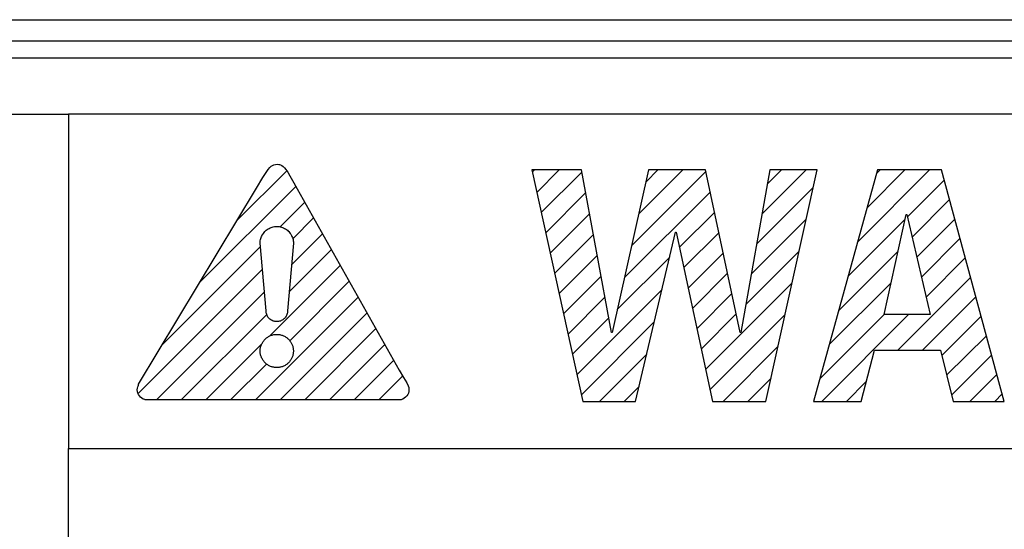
# Model space of a CAD drawing. Extents: x -840 to -217, y -121 to 557.
# Tile 14 of 145: x -602.76 to -588.67, y 179.23 to 186.51. Entities that reach past the tile are written whole.
import ezdxf

# ---------------------------------------------------------------- set-up
doc = ezdxf.new("R2010")
doc.units = 0
doc.header["$LTSCALE"] = 23.1
doc.layers.add('R912005577_AM_0', color=7, linetype='CONTINUOUS')

msp = doc.modelspace()

# ---------------------------------------------------------------- linework, layer by layer
at = {"layer": 'R912005577_AM_0', "color": 7}
for p, q in [((-618.637, 186.514), (-549.637, 186.514)), ((-618.637, 186.214), (-549.637, 186.214)), ((-549.137, 185.964), (-618.637, 185.964)), ((-617.838, 185.163), (-602.065, 185.163)), ((-550.022, 185.163), (-602.065, 185.163)), ((-602.065, 185.163), (-602.065, 180.381)), ((-599.236, 184.328), (-599.206, 184.37)), ((-599.206, 184.37), (-599.183, 184.399)), ((-599.183, 184.399), (-599.162, 184.418)), ((-599.162, 184.418), (-599.143, 184.431)), ((-599.143, 184.431), (-599.133, 184.436)), ((-599.133, 184.436), (-599.123, 184.44)), ((-599.123, 184.44), (-599.102, 184.445)), ((-599.102, 184.445), (-599.078, 184.446)), ((-599.078, 184.446), (-599.053, 184.444)), ((-599.053, 184.444), (-599.042, 184.442)), ((-599.042, 184.442), (-599.031, 184.439)), ((-599.031, 184.439), (-599.011, 184.429)), ((-599.011, 184.429), (-598.991, 184.416)), ((-598.991, 184.416), (-598.972, 184.397)), ((-598.972, 184.397), (-598.951, 184.371)), ((-598.951, 184.371), (-598.926, 184.335)), ((-594.722, 184.366), (-595.433, 184.366)), ((-595.433, 184.366), (-594.699, 181.054)), ((-595.426, 184.333), (-595.394, 184.366)), ((-595.362, 184.044), (-595.04, 184.366)), ((-594.291, 182.04), (-594.722, 184.366)), ((-593.759, 184.366), (-594.282, 182.04)), ((-593.9, 183.738), (-593.272, 184.366)), ((-593.797, 184.194), (-593.626, 184.366)), ((-592.943, 184.366), (-593.759, 184.366)), ((-592.447, 182.04), (-592.943, 184.366)), ((-592.025, 184.366), (-592.438, 182.04)), ((-592.138, 183.732), (-591.504, 184.366)), ((-592.08, 181.054), (-591.347, 184.366)), ((-592.061, 184.162), (-591.858, 184.366)), ((-591.347, 184.366), (-592.025, 184.366)), ((-590.482, 184.366), (-591.399, 181.054)), ((-590.767, 183.335), (-589.737, 184.366)), ((-590.632, 183.824), (-590.09, 184.366)), ((-590.496, 184.313), (-590.444, 184.366)), ((-589.569, 184.366), (-590.482, 184.366)), ((-588.67, 181.054), (-589.569, 184.366)), ((-599.65, 183.645), (-598.94, 184.355)), ((-599.372, 184.106), (-599.28, 184.258)), ((-599.28, 184.258), (-599.236, 184.328)), ((-598.926, 184.335), (-598.895, 184.282)), ((-598.895, 184.282), (-598.839, 184.181)), ((-595.297, 183.755), (-594.716, 184.336)), ((-594.003, 183.282), (-592.938, 184.346)), ((-601.062, 181.302), (-599.372, 184.106)), ((-600.187, 182.755), (-598.81, 184.131)), ((-598.839, 184.181), (-598.789, 184.095)), ((-598.789, 184.095), (-597.329, 181.504)), ((-592.214, 183.302), (-591.402, 184.114)), ((-590.056, 183.693), (-589.529, 184.219)), ((-595.233, 183.465), (-594.661, 184.037)), ((-594.105, 182.826), (-592.876, 184.054)), ((-589.989, 183.406), (-589.454, 183.941)), ((-599.036, 183.552), (-598.682, 183.905)), ((-598.854, 183.38), (-598.555, 183.679)), ((-595.169, 183.176), (-594.606, 183.739)), ((-593.318, 183.259), (-592.814, 183.763)), ((-592.29, 182.873), (-591.503, 183.66)), ((-590.902, 182.846), (-590.088, 183.66)), ((-590.39, 182.297), (-590.073, 183.728)), ((-590.073, 183.728), (-590.064, 183.728)), ((-590.064, 183.728), (-589.729, 182.297)), ((-589.922, 183.12), (-589.378, 183.663)), ((-599.221, 183.512), (-599.208, 183.522)), ((-599.208, 183.522), (-599.193, 183.53)), ((-599.193, 183.53), (-599.179, 183.537)), ((-599.179, 183.537), (-599.163, 183.543)), ((-599.163, 183.543), (-599.148, 183.548)), ((-599.148, 183.548), (-599.132, 183.552)), ((-599.132, 183.552), (-599.116, 183.555)), ((-599.116, 183.555), (-599.099, 183.557)), ((-599.099, 183.557), (-599.082, 183.557)), ((-599.082, 183.557), (-599.066, 183.557)), ((-599.066, 183.557), (-599.049, 183.555)), ((-599.049, 183.555), (-599.033, 183.552)), ((-599.033, 183.552), (-599.017, 183.548)), ((-599.017, 183.548), (-599.002, 183.543)), ((-599.002, 183.543), (-598.986, 183.537)), ((-598.986, 183.537), (-598.972, 183.53)), ((-598.972, 183.53), (-598.957, 183.522)), ((-598.957, 183.522), (-598.944, 183.512)), ((-599.315, 183.369), (-599.311, 183.385)), ((-599.311, 183.385), (-599.306, 183.4)), ((-599.306, 183.4), (-599.3, 183.415)), ((-599.3, 183.415), (-599.293, 183.43)), ((-599.293, 183.43), (-599.285, 183.445)), ((-599.285, 183.445), (-599.275, 183.458)), ((-599.275, 183.458), (-599.265, 183.471)), ((-599.265, 183.471), (-599.254, 183.484)), ((-599.254, 183.484), (-599.247, 183.491)), ((-599.247, 183.491), (-599.235, 183.502)), ((-599.235, 183.502), (-599.221, 183.512)), ((-598.944, 183.512), (-598.93, 183.502)), ((-598.93, 183.502), (-598.918, 183.491)), ((-598.918, 183.491), (-598.911, 183.484)), ((-598.911, 183.484), (-598.9, 183.471)), ((-598.9, 183.471), (-598.89, 183.458)), ((-598.89, 183.458), (-598.88, 183.445)), ((-598.88, 183.445), (-598.872, 183.43)), ((-598.872, 183.009), (-598.428, 183.453)), ((-598.872, 183.43), (-598.865, 183.415)), ((-598.865, 183.415), (-598.859, 183.4)), ((-598.859, 183.4), (-598.854, 183.385)), ((-598.854, 183.385), (-598.85, 183.369)), ((-595.105, 182.886), (-594.551, 183.441)), ((-593.947, 181.054), (-593.374, 183.476)), ((-593.374, 183.476), (-593.364, 183.476)), ((-593.364, 183.476), (-592.846, 181.054)), ((-593.256, 182.968), (-592.752, 183.472)), ((-589.855, 182.833), (-589.303, 183.385)), ((-600.723, 181.864), (-599.316, 183.271)), ((-599.32, 183.336), (-599.318, 183.352)), ((-599.32, 183.319), (-599.32, 183.336)), ((-599.236, 182.35), (-599.32, 183.319)), ((-599.318, 183.352), (-599.315, 183.369)), ((-598.845, 183.319), (-598.929, 182.35)), ((-598.85, 183.369), (-598.847, 183.352)), ((-598.847, 183.352), (-598.845, 183.336)), ((-598.845, 183.336), (-598.845, 183.319)), ((-598.905, 182.622), (-598.3, 183.227)), ((-595.041, 182.597), (-594.495, 183.143)), ((-594.208, 182.369), (-593.458, 183.119)), ((-593.193, 182.677), (-592.69, 183.18)), ((-592.367, 182.443), (-591.604, 183.206)), ((-591.038, 182.357), (-590.189, 183.206)), ((-589.788, 182.547), (-589.227, 183.107)), ((-599.181, 181.992), (-598.173, 183.001)), ((-601.066, 181.168), (-599.288, 182.946)), ((-594.977, 182.308), (-594.44, 182.844)), ((-593.131, 182.385), (-592.628, 182.889)), ((-590.193, 181.788), (-589.152, 182.829)), ((-598.897, 181.923), (-598.045, 182.775)), ((-592.944, 181.512), (-591.704, 182.752)), ((-591.173, 181.868), (-590.289, 182.752)), ((-600.804, 181.077), (-599.26, 182.621)), ((-599.389, 181.077), (-597.918, 182.548)), ((-594.913, 182.018), (-594.385, 182.546)), ((-594.784, 181.439), (-593.568, 182.656)), ((-593.069, 182.094), (-592.566, 182.597)), ((-589.839, 181.788), (-589.076, 182.551)), ((-600.45, 181.077), (-599.227, 182.3)), ((-599.236, 182.336), (-599.236, 182.35)), ((-599.234, 182.323), (-599.236, 182.336)), ((-599.231, 182.31), (-599.234, 182.323)), ((-599.227, 182.298), (-599.231, 182.31)), ((-599.222, 182.285), (-599.227, 182.298)), ((-599.216, 182.274), (-599.222, 182.285)), ((-599.209, 182.262), (-599.216, 182.274)), ((-599.201, 182.252), (-599.209, 182.262)), ((-599.192, 182.242), (-599.201, 182.252)), ((-599.036, 181.077), (-597.791, 182.322)), ((-598.964, 182.252), (-598.973, 182.242)), ((-598.956, 182.262), (-598.964, 182.252)), ((-598.949, 182.274), (-598.956, 182.262)), ((-598.943, 182.285), (-598.949, 182.274)), ((-598.938, 182.298), (-598.943, 182.285)), ((-598.934, 182.31), (-598.938, 182.298)), ((-598.931, 182.323), (-598.934, 182.31)), ((-598.929, 182.336), (-598.931, 182.323)), ((-598.929, 182.35), (-598.929, 182.336)), ((-593.006, 181.803), (-592.504, 182.306)), ((-592.882, 181.221), (-591.805, 182.297)), ((-591.309, 181.379), (-590.39, 182.299)), ((-591.28, 181.054), (-590.037, 182.297)), ((-589.729, 182.297), (-590.39, 182.297)), ((-589.563, 181.711), (-589.001, 182.273)), ((-599.19, 182.24), (-599.192, 182.242)), ((-599.18, 182.231), (-599.19, 182.24)), ((-599.17, 182.223), (-599.18, 182.231)), ((-599.158, 182.216), (-599.17, 182.223)), ((-599.147, 182.21), (-599.158, 182.216)), ((-599.134, 182.205), (-599.147, 182.21)), ((-599.122, 182.201), (-599.134, 182.205)), ((-599.109, 182.198), (-599.122, 182.201)), ((-599.096, 182.196), (-599.109, 182.198)), ((-599.082, 182.196), (-599.096, 182.196)), ((-599.069, 182.196), (-599.082, 182.196)), ((-599.056, 182.198), (-599.069, 182.196)), ((-599.043, 182.201), (-599.056, 182.198)), ((-599.031, 182.205), (-599.043, 182.201)), ((-599.018, 182.21), (-599.031, 182.205)), ((-599.007, 182.216), (-599.018, 182.21)), ((-598.995, 182.223), (-599.007, 182.216)), ((-598.985, 182.231), (-598.995, 182.223)), ((-598.975, 182.24), (-598.985, 182.231)), ((-598.973, 182.242), (-598.975, 182.24)), ((-594.849, 181.729), (-594.329, 182.248)), ((-594.72, 181.15), (-593.678, 182.193)), ((-599.229, 181.963), (-599.22, 181.97)), ((-599.22, 181.97), (-599.211, 181.976)), ((-599.211, 181.976), (-599.201, 181.982)), ((-599.201, 181.982), (-599.191, 181.988)), ((-599.191, 181.988), (-599.181, 181.993)), ((-599.181, 181.993), (-599.171, 181.997)), ((-599.171, 181.997), (-599.16, 182.001)), ((-599.16, 182.001), (-599.149, 182.004)), ((-599.149, 182.004), (-599.138, 182.007)), ((-599.138, 182.007), (-599.127, 182.01)), ((-599.127, 182.01), (-599.116, 182.011)), ((-599.116, 182.011), (-599.105, 182.013)), ((-599.105, 182.013), (-599.094, 182.014)), ((-599.094, 182.014), (-599.082, 182.014)), ((-599.082, 182.014), (-599.071, 182.014)), ((-599.071, 182.014), (-599.06, 182.013)), ((-599.06, 182.013), (-599.049, 182.011)), ((-599.049, 182.011), (-599.037, 182.01)), ((-599.037, 182.01), (-599.027, 182.007)), ((-599.027, 182.007), (-599.016, 182.004)), ((-599.016, 182.004), (-599.005, 182.001)), ((-599.005, 182.001), (-598.994, 181.997)), ((-598.994, 181.997), (-598.984, 181.993)), ((-598.984, 181.993), (-598.974, 181.988)), ((-598.974, 181.988), (-598.964, 181.982)), ((-598.964, 181.982), (-598.954, 181.976)), ((-598.954, 181.976), (-598.945, 181.97)), ((-598.945, 181.97), (-598.936, 181.963)), ((-598.682, 181.077), (-597.663, 182.096)), ((-594.282, 182.04), (-594.291, 182.04)), ((-592.438, 182.04), (-592.447, 182.04)), ((-589.493, 181.428), (-588.925, 181.995)), ((-600.097, 181.077), (-599.299, 181.875)), ((-599.316, 181.821), (-599.314, 181.832)), ((-599.314, 181.832), (-599.311, 181.843)), ((-599.311, 181.843), (-599.307, 181.854)), ((-599.307, 181.854), (-599.303, 181.864)), ((-599.303, 181.864), (-599.299, 181.875)), ((-599.299, 181.875), (-599.294, 181.885)), ((-599.294, 181.885), (-599.289, 181.895)), ((-599.289, 181.895), (-599.283, 181.904)), ((-599.283, 181.904), (-599.277, 181.914)), ((-599.277, 181.914), (-599.27, 181.923)), ((-599.27, 181.923), (-599.263, 181.931)), ((-599.263, 181.931), (-599.255, 181.94)), ((-599.255, 181.94), (-599.254, 181.941)), ((-599.254, 181.941), (-599.246, 181.949)), ((-599.246, 181.949), (-599.238, 181.956)), ((-599.238, 181.956), (-599.229, 181.963)), ((-598.936, 181.963), (-598.927, 181.956)), ((-598.927, 181.956), (-598.919, 181.949)), ((-598.919, 181.949), (-598.918, 181.948)), ((-598.918, 181.948), (-598.91, 181.94)), ((-598.91, 181.94), (-598.902, 181.931)), ((-598.902, 181.931), (-598.895, 181.923)), ((-598.895, 181.923), (-598.889, 181.914)), ((-598.889, 181.914), (-598.882, 181.904)), ((-598.882, 181.904), (-598.876, 181.895)), ((-598.876, 181.895), (-598.871, 181.885)), ((-598.871, 181.885), (-598.866, 181.875)), ((-598.866, 181.875), (-598.862, 181.864)), ((-598.862, 181.864), (-598.858, 181.854)), ((-598.858, 181.854), (-598.854, 181.843)), ((-598.854, 181.843), (-598.851, 181.832)), ((-598.851, 181.832), (-598.849, 181.821)), ((-598.329, 181.077), (-597.536, 181.87)), ((-592.694, 181.054), (-591.906, 181.843)), ((-599.32, 181.787), (-599.319, 181.799)), ((-599.32, 181.776), (-599.32, 181.787)), ((-599.32, 181.765), (-599.32, 181.776)), ((-599.319, 181.753), (-599.32, 181.765)), ((-599.319, 181.799), (-599.318, 181.81)), ((-599.318, 181.742), (-599.319, 181.753)), ((-599.318, 181.81), (-599.316, 181.821)), ((-599.316, 181.731), (-599.318, 181.742)), ((-599.314, 181.72), (-599.316, 181.731)), ((-599.311, 181.709), (-599.314, 181.72)), ((-599.307, 181.699), (-599.311, 181.709)), ((-599.303, 181.688), (-599.307, 181.699)), ((-599.299, 181.678), (-599.303, 181.688)), ((-598.862, 181.688), (-598.866, 181.678)), ((-598.858, 181.699), (-598.862, 181.688)), ((-598.854, 181.709), (-598.858, 181.699)), ((-598.851, 181.72), (-598.854, 181.709)), ((-598.849, 181.731), (-598.851, 181.72)), ((-598.849, 181.821), (-598.847, 181.81)), ((-598.847, 181.742), (-598.849, 181.731)), ((-598.847, 181.81), (-598.846, 181.799)), ((-598.846, 181.753), (-598.847, 181.742)), ((-598.846, 181.799), (-598.845, 181.787)), ((-598.845, 181.765), (-598.846, 181.753)), ((-598.845, 181.787), (-598.845, 181.776)), ((-598.845, 181.776), (-598.845, 181.765)), ((-594.462, 181.054), (-593.787, 181.729)), ((-590.715, 181.054), (-590.527, 181.788)), ((-590.527, 181.788), (-589.583, 181.788)), ((-589.583, 181.788), (-589.399, 181.054)), ((-589.422, 181.145), (-588.85, 181.717)), ((-599.743, 181.077), (-599.23, 181.59)), ((-599.294, 181.668), (-599.299, 181.678)), ((-599.289, 181.658), (-599.294, 181.668)), ((-599.283, 181.648), (-599.289, 181.658)), ((-599.277, 181.639), (-599.283, 181.648)), ((-599.27, 181.63), (-599.277, 181.639)), ((-599.263, 181.621), (-599.27, 181.63)), ((-599.255, 181.612), (-599.263, 181.621)), ((-599.247, 181.604), (-599.255, 181.612)), ((-599.246, 181.604), (-599.247, 181.604)), ((-599.238, 181.596), (-599.246, 181.604)), ((-599.229, 181.589), (-599.238, 181.596)), ((-599.22, 181.582), (-599.229, 181.589)), ((-599.211, 181.576), (-599.22, 181.582)), ((-599.201, 181.57), (-599.211, 181.576)), ((-599.191, 181.564), (-599.201, 181.57)), ((-599.181, 181.56), (-599.191, 181.564)), ((-599.171, 181.555), (-599.181, 181.56)), ((-599.16, 181.551), (-599.171, 181.555)), ((-599.149, 181.548), (-599.16, 181.551)), ((-599.138, 181.545), (-599.149, 181.548)), ((-599.127, 181.543), (-599.138, 181.545)), ((-599.027, 181.545), (-599.037, 181.543)), ((-599.016, 181.548), (-599.027, 181.545)), ((-599.005, 181.551), (-599.016, 181.548)), ((-598.994, 181.555), (-599.005, 181.551)), ((-598.984, 181.56), (-598.994, 181.555)), ((-598.974, 181.564), (-598.984, 181.56)), ((-598.964, 181.57), (-598.974, 181.564)), ((-598.954, 181.576), (-598.964, 181.57)), ((-598.945, 181.582), (-598.954, 181.576)), ((-598.936, 181.589), (-598.945, 181.582)), ((-598.927, 181.596), (-598.936, 181.589)), ((-598.919, 181.604), (-598.927, 181.596)), ((-598.918, 181.604), (-598.919, 181.604)), ((-598.91, 181.612), (-598.918, 181.604)), ((-598.902, 181.621), (-598.91, 181.612)), ((-598.895, 181.63), (-598.902, 181.621)), ((-598.889, 181.639), (-598.895, 181.63)), ((-598.882, 181.648), (-598.889, 181.639)), ((-598.876, 181.658), (-598.882, 181.648)), ((-598.871, 181.668), (-598.876, 181.658)), ((-598.866, 181.678), (-598.871, 181.668)), ((-597.975, 181.077), (-597.408, 181.644)), ((-599.116, 181.541), (-599.127, 181.543)), ((-599.105, 181.539), (-599.116, 181.541)), ((-599.094, 181.539), (-599.105, 181.539)), ((-599.082, 181.538), (-599.094, 181.539)), ((-599.071, 181.539), (-599.082, 181.538)), ((-599.06, 181.539), (-599.071, 181.539)), ((-599.049, 181.541), (-599.06, 181.539)), ((-599.037, 181.543), (-599.049, 181.541)), ((-597.622, 181.077), (-597.279, 181.419)), ((-597.329, 181.504), (-597.267, 181.399)), ((-589.159, 181.054), (-588.774, 181.439)), ((-601.073, 181.262), (-601.069, 181.273)), ((-601.069, 181.273), (-601.064, 181.286)), ((-601.064, 181.286), (-601.062, 181.302)), ((-597.267, 181.399), (-597.223, 181.319)), ((-597.223, 181.319), (-597.202, 181.278)), ((-597.202, 181.278), (-597.193, 181.254)), ((-594.109, 181.054), (-593.897, 181.266)), ((-592.341, 181.054), (-592.006, 181.389)), ((-590.927, 181.054), (-590.643, 181.338)), ((-601.08, 181.221), (-601.078, 181.245)), ((-601.078, 181.197), (-601.08, 181.221)), ((-601.078, 181.245), (-601.073, 181.262)), ((-601.072, 181.174), (-601.078, 181.197)), ((-601.063, 181.153), (-601.072, 181.174)), ((-601.05, 181.134), (-601.063, 181.153)), ((-601.033, 181.116), (-601.05, 181.134)), ((-597.221, 181.133), (-597.238, 181.115)), ((-597.208, 181.153), (-597.221, 181.133)), ((-597.199, 181.175), (-597.208, 181.153)), ((-597.193, 181.197), (-597.199, 181.175)), ((-597.193, 181.254), (-597.191, 181.237)), ((-597.191, 181.221), (-597.193, 181.197)), ((-597.191, 181.237), (-597.191, 181.221)), ((-588.805, 181.054), (-588.699, 181.161)), ((-601.014, 181.101), (-601.033, 181.116)), ((-600.993, 181.088), (-601.014, 181.101)), ((-600.971, 181.08), (-600.993, 181.088)), ((-600.967, 181.079), (-600.971, 181.08)), ((-600.953, 181.077), (-600.967, 181.079)), ((-597.318, 181.077), (-600.953, 181.077)), ((-597.302, 181.079), (-597.318, 181.077)), ((-597.282, 181.086), (-597.302, 181.079)), ((-597.279, 181.087), (-597.282, 181.086)), ((-597.258, 181.099), (-597.279, 181.087)), ((-597.238, 181.115), (-597.258, 181.099)), ((-594.699, 181.054), (-593.947, 181.054)), ((-592.846, 181.054), (-592.08, 181.054)), ((-591.399, 181.054), (-590.715, 181.054)), ((-589.399, 181.054), (-588.67, 181.054)), ((-602.065, 180.381), (-550.022, 180.381)), ((-602.065, 170.302), (-602.065, 180.381))]:
    msp.add_line(p, q, dxfattribs=at)

doc.saveas('drawing.dxf')
